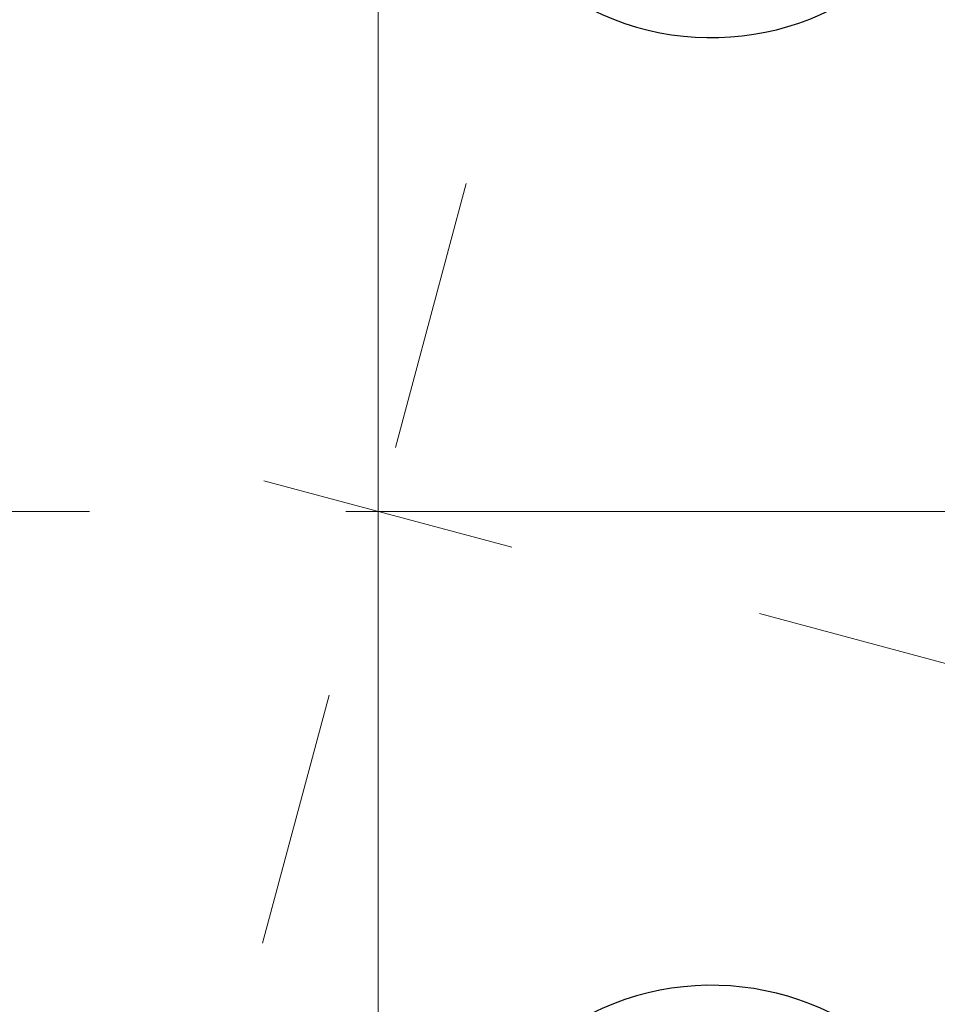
# Model space of a CAD drawing. Header units: millimetres. Extents: x 0 to 1300, y 0 to 891.
# Tile 28 of 141: x 594 to 607, y 272 to 285. Entities that reach past the tile are written whole.
import ezdxf

# ---------------------------------------------------------------- set-up
doc = ezdxf.new("R2010")
doc.units = ezdxf.units.MM
doc.header["$LTSCALE"] = 0.545669
doc.linetypes.add('CENTER', pattern=[50.8, 31.75, -6.35, 6.35, -6.35])
doc.layers.add('NoLayerName_001', color=7, linetype='Continuous')

# ---------------------------------------------------------------- blocks, each defined once
blk = doc.blocks.new('DIM_0002')
at = {"color": 3, "linetype": 'Continuous', "lineweight": 13}
blk.add_arc((55.593, 56.597), 55.593, 345, 255, dxfattribs=at)

msp = doc.modelspace()

# ---------------------------------------------------------------- linework, layer by layer
at = {"layer": 'NoLayerName_001', "color": 4, "linetype": 'CENTER', "lineweight": 13}
for p, q in [((599.10164849, 300.95751471), (599.10164849, 250.86344254)), ((643.70880777, 278.42083634), (554.18310049, 278.42083634))]:
    msp.add_line(p, q, dxfattribs=at)
at = {"layer": 'NoLayerName_001', "color": 2, "linetype": 'CENTER', "lineweight": 13}
msp.add_line((599.10164849, 284.83674478), (599.10164849, 257.05185674), dxfattribs=at)
at = {"layer": 'NoLayerName_001', "color": 60, "linetype": 'CENTER', "lineweight": 13}
for p, q in [((592.15887493, 252.51005266), (600.28916259, 282.85269931)), ((647.761277, 265.38252818), (595.16695739, 279.47513364))]:
    msp.add_line(p, q, dxfattribs=at)
at = {"layer": 'NoLayerName_001', "color": 60, "linetype": 'Continuous', "lineweight": 25}
for centre, radius, start, end in [((599.15164849, 278.42083634), 14, 270, 90), ((603.60164849, 288.47083634), 3.64999371, 165.533551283, 326.700257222), ((603.60164849, 268.37083634), 3.64998976, 33.299742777, 194.466448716)]:
    msp.add_arc(centre, radius, start, end, dxfattribs=at)

# ---------------------------------------------------------------- block references
at = {"layer": 'NoLayerName_001', "color": 3, "linetype": 'Continuous', "lineweight": 13}
msp.add_blockref('DIM_0002', (543.50842285, 221.82417297), dxfattribs=at)

doc.saveas('drawing.dxf')
